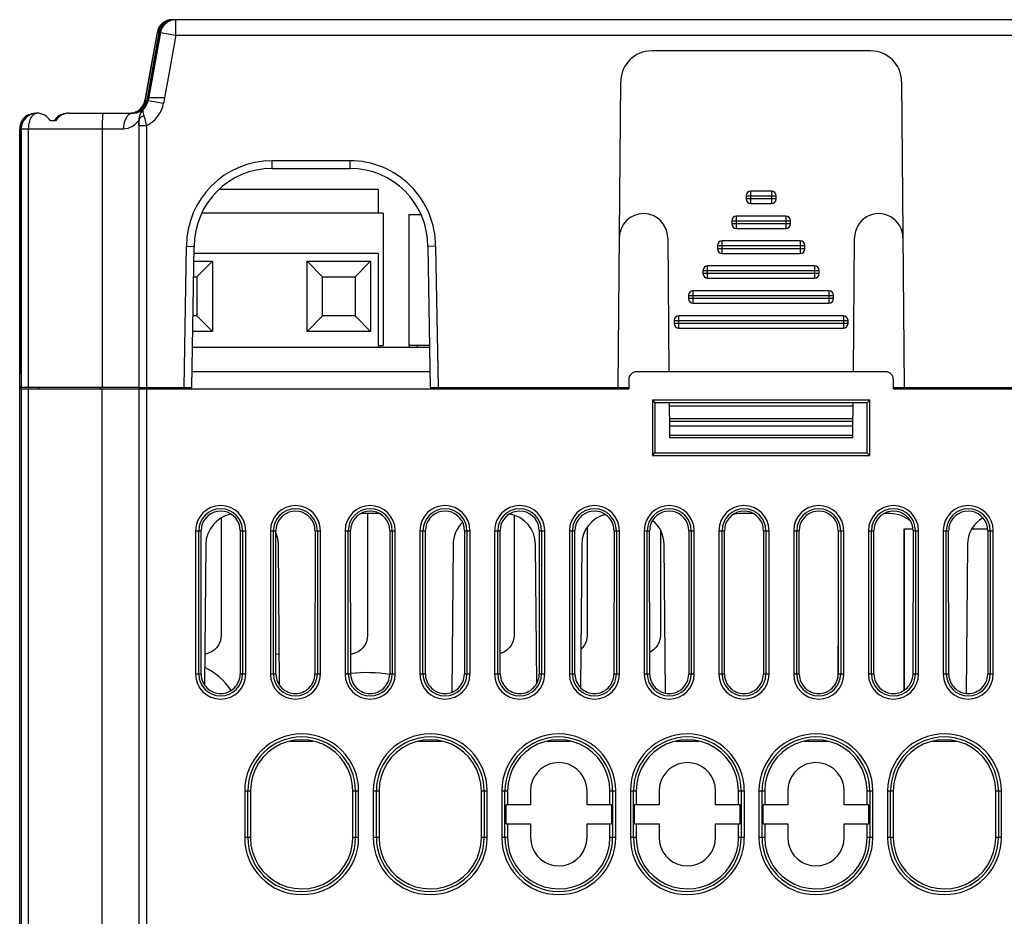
# Model space of a CAD drawing. Header units: millimetres. Extents: x 279 to 812, y 147 to 749.
# Tile 26 of 27: x 498 to 561, y 692 to 749. Entities that reach past the tile are written whole.
import ezdxf

# ---------------------------------------------------------------- set-up
doc = ezdxf.new("R2010")
doc.units = ezdxf.units.MM
doc.header["$LTSCALE"] = 65.395
doc.layers.get('0').update_dxf_attribs({"linetype": 'CONTINUOUS'})

msp = doc.modelspace()

# ---------------------------------------------------------------- linework, layer by layer
for p, q in [((507.913, 749.272), (507.97, 749.272)), ((583.149, 749.271), (507.951, 749.271)), ((507.97, 749.262), (507.97, 749.271)), ((506.029, 744.096), (506.806, 748.447)), ((506.89, 748.447), (506.113, 744.093)), ((506.151, 744.093), (506.929, 748.447)), ((506.966, 748.447), (506.189, 744.095)), ((506.986, 748.447), (506.209, 744.095)), ((506.751, 748.338), (506.353, 746.121)), ((506.771, 748.447), (506.751, 748.338)), ((506.904, 748.467), (506.89, 748.447)), ((506.931, 748.48), (506.904, 748.467)), ((506.966, 748.447), (506.986, 748.447)), ((506.986, 748.447), (507.971, 748.271)), ((507.971, 748.271), (507.483, 745.54)), ((507.971, 748.271), (583.15, 748.271)), ((552.587, 747.271), (538.533, 747.271)), ((506.353, 746.121), (505.99, 744.096)), ((507.483, 745.54), (507.253, 744.266)), ((536.372, 725.672), (536.543, 745.298)), ((554.577, 745.298), (554.748, 725.672)), ((507.25, 744.266), (506.239, 744.266)), ((507.253, 744.266), (507.189, 743.92)), ((505.895, 743.531), (505.888, 743.525)), ((505.905, 743.54), (505.895, 743.531)), ((505.896, 743.531), (505.902, 743.537)), ((505.902, 743.537), (505.904, 743.539)), ((505.917, 743.55), (505.915, 743.55)), ((506.029, 744.096), (505.99, 744.096)), ((506.05, 744.097), (506.029, 744.096)), ((506.11, 744.092), (506.05, 744.097)), ((506.209, 744.095), (506.189, 744.095)), ((506.209, 744.095), (507.189, 743.92)), ((499.057, 743.271), (499.048, 743.271)), ((501.123, 743.271), (505.22, 743.271)), ((505.22, 743.271), (505.141, 743.262)), ((505.22, 743.271), (505.28, 743.273)), ((497.953, 680.276), (497.953, 742.272)), ((497.953, 742.272), (498.038, 742.272)), ((498.039, 726.545), (498.038, 742.272)), ((498.042, 742.271), (498.042, 726.548)), ((498.057, 742.271), (498.057, 725.672)), ((498.057, 742.271), (498.529, 742.271)), ((498.529, 725.672), (498.529, 742.276)), ((498.529, 742.276), (504.621, 742.276)), ((500.257, 742.771), (499.924, 742.771)), ((503.25, 742.276), (503.25, 725.672)), ((505.609, 742.483), (505.609, 742.832)), ((505.609, 742.832), (505.612, 742.832)), ((505.612, 742.832), (505.612, 725.672)), ((505.612, 742.483), (506.109, 742.483)), ((506.109, 725.672), (506.109, 742.483)), ((514.161, 739.721), (514.162, 740.221)), ((514.161, 739.721), (519.161, 739.721)), ((519.161, 740.221), (514.162, 740.221)), ((519.161, 740.221), (519.161, 739.721)), ((520.983, 738.362), (510.741, 738.362)), ((520.983, 736.862), (520.983, 738.362)), ((544.597, 737.971), (544.597, 737.771)), ((544.597, 737.971), (546.521, 737.971)), ((544.897, 737.471), (544.897, 738.271)), ((546.221, 738.271), (544.897, 738.271)), ((546.221, 738.271), (546.221, 737.771)), ((546.521, 737.771), (546.521, 737.971)), ((546.521, 737.771), (544.597, 737.771)), ((544.897, 737.471), (546.221, 737.471)), ((546.221, 737.771), (546.221, 737.471)), ((521.283, 736.862), (509.644, 736.862)), ((521.283, 736.862), (521.283, 728.362)), ((522.943, 736.762), (522.943, 728.362)), ((522.943, 736.762), (523.722, 736.762)), ((543.973, 735.871), (543.973, 736.671)), ((547.145, 736.671), (543.973, 736.671)), ((547.145, 736.671), (547.145, 736.171)), ((543.673, 736.371), (543.673, 736.171)), ((543.673, 736.371), (547.445, 736.371)), ((547.445, 736.171), (543.673, 736.171)), ((547.145, 736.171), (547.145, 735.871)), ((547.445, 736.171), (547.445, 736.371)), ((539.559, 735.27), (539.634, 726.672)), ((543.973, 735.871), (547.145, 735.871)), ((551.484, 726.672), (551.559, 735.27)), ((508.504, 725.672), (508.662, 734.726)), ((508.662, 734.726), (509.161, 734.721)), ((509.003, 725.672), (509.161, 734.721)), ((524.661, 734.726), (524.161, 734.721)), ((524.161, 734.721), (524.319, 725.672)), ((524.661, 734.72), (524.819, 725.672)), ((542.75, 734.771), (542.75, 734.571)), ((542.75, 734.771), (548.368, 734.771)), ((543.05, 734.271), (543.05, 735.071)), ((548.068, 735.071), (543.05, 735.071)), ((548.068, 735.071), (548.069, 734.571)), ((548.368, 734.571), (548.368, 734.771)), ((520.984, 734.262), (509.153, 734.262)), ((520.984, 728.262), (520.984, 734.262)), ((548.368, 734.571), (542.75, 734.571)), ((543.05, 734.271), (548.068, 734.271)), ((548.069, 734.571), (548.068, 734.271)), ((509.145, 733.762), (510.324, 733.762)), ((510.324, 733.762), (509.323, 732.762)), ((510.324, 733.762), (510.324, 729.262)), ((516.404, 729.262), (516.404, 733.762)), ((516.404, 733.762), (517.403, 732.762)), ((516.404, 733.762), (520.484, 733.762)), ((520.484, 733.762), (519.483, 732.762)), ((520.484, 733.762), (520.484, 729.262)), ((542.126, 732.671), (542.126, 733.471)), ((548.992, 733.471), (542.126, 733.471)), ((548.992, 733.471), (548.992, 732.971)), ((509.127, 732.762), (509.323, 732.762)), ((509.323, 732.762), (509.323, 730.262)), ((517.403, 730.262), (517.403, 732.762)), ((517.403, 732.762), (519.483, 732.762)), ((519.483, 732.762), (519.483, 730.262)), ((541.826, 733.171), (541.826, 732.971)), ((541.826, 733.171), (549.292, 733.171)), ((549.292, 732.971), (541.826, 732.971)), ((548.992, 732.971), (548.992, 732.671)), ((549.292, 732.971), (549.292, 733.171)), ((542.126, 732.671), (548.992, 732.671)), ((540.902, 731.571), (540.902, 731.371)), ((540.902, 731.571), (550.216, 731.571)), ((541.202, 731.071), (541.202, 731.871)), ((549.916, 731.871), (541.202, 731.871)), ((549.916, 731.871), (549.916, 731.371)), ((550.216, 731.371), (550.216, 731.571)), ((550.216, 731.371), (540.902, 731.371)), ((541.202, 731.071), (549.916, 731.071)), ((549.916, 731.371), (549.916, 731.071)), ((509.323, 730.262), (509.084, 730.262)), ((510.324, 729.262), (509.323, 730.262)), ((516.404, 729.262), (517.403, 730.262)), ((519.483, 730.262), (517.403, 730.262)), ((520.484, 729.262), (519.483, 730.262)), ((540.279, 729.471), (540.279, 730.271)), ((550.839, 730.271), (540.279, 730.271)), ((550.839, 730.271), (550.84, 729.771)), ((539.979, 729.971), (539.979, 729.771)), ((539.979, 729.971), (551.139, 729.971)), ((551.139, 729.771), (539.979, 729.771)), ((550.84, 729.771), (550.839, 729.471)), ((551.139, 729.771), (551.139, 729.971)), ((510.324, 729.262), (509.066, 729.262)), ((520.484, 729.262), (516.404, 729.262)), ((540.279, 729.471), (550.839, 729.471)), ((520.984, 728.362), (521.283, 728.362)), ((524.272, 728.362), (522.943, 728.362)), ((522.991, 728.262), (522.991, 728.362)), ((523.493, 728.262), (523.493, 728.362)), ((509.049, 728.262), (524.274, 728.262)), ((509.049, 728.262), (524.274, 728.262)), ((498.042, 726.548), (498.043, 725.672)), ((524.301, 726.672), (509.021, 726.672)), ((553.558, 726.672), (537.558, 726.672)), ((537.058, 726.172), (537.058, 725.572)), ((554.058, 725.572), (554.058, 726.172)), ((498.039, 725.572), (498.039, 725.736)), ((498.043, 725.672), (498.054, 725.672)), ((498.054, 725.572), (498.054, 670.772)), ((498.054, 725.572), (505.605, 725.572)), ((505.609, 725.672), (498.057, 725.672)), ((498.528, 670.772), (498.528, 725.572)), ((499.153, 725.672), (499.153, 725.572)), ((503.103, 725.672), (503.103, 725.572)), ((503.235, 725.572), (503.235, 670.772)), ((505.608, 725.572), (505.608, 670.772)), ((505.608, 725.572), (537.058, 725.572)), ((505.612, 725.672), (509.003, 725.672)), ((506.108, 670.772), (506.108, 725.572)), ((506.708, 725.672), (506.708, 725.572)), ((524.319, 725.672), (537.058, 725.672)), ((534.558, 725.572), (534.558, 725.672)), ((554.058, 725.672), (554.744, 725.672)), ((554.058, 725.572), (593.057, 725.572)), ((554.748, 725.672), (571.801, 725.672)), ((556.558, 725.572), (556.558, 725.672)), ((538.583, 724.847), (538.583, 721.297)), ((538.583, 724.847), (538.743, 724.686)), ((552.533, 724.847), (538.583, 724.847)), ((538.744, 724.686), (538.744, 721.46)), ((552.371, 724.686), (538.744, 724.686)), ((539.652, 724.686), (539.653, 724.472)), ((551.464, 724.472), (551.466, 724.686)), ((552.371, 721.46), (552.371, 724.686)), ((552.533, 724.847), (552.372, 724.686)), ((552.533, 721.297), (552.533, 724.847)), ((539.654, 724.472), (539.666, 723.195)), ((551.465, 724.472), (539.654, 724.472)), ((551.455, 723.196), (551.465, 724.472)), ((539.662, 723.672), (551.459, 723.672)), ((551.457, 723.475), (539.663, 723.475)), ((539.666, 723.196), (551.455, 723.196)), ((539.666, 723.195), (539.671, 722.465)), ((551.447, 722.465), (551.455, 723.196)), ((551.448, 722.572), (539.67, 722.572)), ((539.671, 722.465), (551.447, 722.465)), ((538.583, 721.297), (538.745, 721.46)), ((538.744, 721.46), (552.371, 721.46)), ((552.533, 721.297), (552.369, 721.46)), ((538.583, 721.297), (552.533, 721.297)), ((520.82, 717.572), (519.847, 717.572)), ((520.293, 717.572), (520.293, 709.765)), ((545.066, 717.572), (544.295, 717.572)), ((553.84, 717.572), (553.447, 717.572)), ((510.893, 717.291), (510.893, 709.765)), ((529.693, 717.473), (529.693, 709.765)), ((509.25, 716.472), (509.25, 707.272)), ((509.25, 716.472), (509.599, 716.472)), ((509.449, 707.272), (509.449, 716.472)), ((509.606, 707.272), (509.599, 716.472)), ((512.116, 716.472), (512.109, 707.272)), ((512.116, 716.472), (512.467, 716.472)), ((512.267, 716.472), (512.267, 707.272)), ((512.467, 707.272), (512.467, 716.472)), ((514.05, 716.472), (514.05, 707.272)), ((514.05, 716.472), (514.399, 716.472)), ((514.249, 707.272), (514.249, 716.472)), ((514.406, 707.272), (514.399, 716.472)), ((516.916, 716.472), (516.909, 707.272)), ((516.916, 716.472), (517.267, 716.472)), ((517.067, 716.472), (517.067, 707.272)), ((517.267, 707.272), (517.267, 716.472)), ((518.85, 716.472), (518.85, 707.272)), ((518.85, 716.472), (519.199, 716.472)), ((519.049, 707.272), (519.049, 716.472)), ((519.206, 707.272), (519.199, 716.472)), ((521.716, 716.472), (521.709, 707.272)), ((521.716, 716.472), (522.067, 716.472)), ((521.867, 716.472), (521.867, 707.272)), ((522.067, 707.272), (522.067, 716.472)), ((523.65, 716.472), (523.65, 707.272)), ((523.65, 716.472), (523.999, 716.472)), ((523.849, 707.272), (523.849, 716.472)), ((524.006, 707.272), (523.999, 716.472)), ((526.516, 716.472), (526.509, 707.272)), ((526.516, 716.472), (526.867, 716.472)), ((526.667, 716.472), (526.667, 707.272)), ((526.867, 707.272), (526.867, 716.472)), ((528.45, 716.472), (528.45, 707.272)), ((528.45, 716.472), (528.799, 716.472)), ((528.649, 707.272), (528.649, 716.472)), ((528.806, 707.272), (528.799, 716.472)), ((531.316, 716.472), (531.309, 707.272)), ((531.316, 716.472), (531.667, 716.472)), ((531.467, 716.472), (531.467, 707.272)), ((531.667, 707.272), (531.667, 716.472)), ((533.25, 716.472), (533.25, 707.272)), ((533.25, 716.472), (533.599, 716.472)), ((533.449, 707.272), (533.449, 716.472)), ((533.606, 707.272), (533.599, 716.472)), ((534.393, 716.699), (534.393, 709.765)), ((536.116, 716.472), (536.109, 707.272)), ((536.116, 716.472), (536.467, 716.472)), ((536.267, 716.472), (536.267, 707.272)), ((536.467, 707.272), (536.467, 716.472)), ((538.05, 716.472), (538.05, 707.272)), ((538.05, 716.472), (538.399, 716.472)), ((538.249, 707.272), (538.249, 716.472)), ((538.406, 707.272), (538.399, 716.472)), ((539.093, 716.511), (539.093, 709.765)), ((540.916, 716.472), (540.909, 707.272)), ((540.916, 716.472), (541.267, 716.472)), ((541.067, 716.472), (541.067, 707.272)), ((541.267, 707.272), (541.267, 716.472)), ((542.85, 716.472), (542.85, 707.272)), ((542.85, 716.472), (543.199, 716.472)), ((543.049, 707.272), (543.049, 716.472)), ((543.206, 707.272), (543.199, 716.472)), ((545.716, 716.472), (545.709, 707.272)), ((545.716, 716.472), (546.067, 716.472)), ((545.867, 716.472), (545.867, 707.272)), ((546.067, 707.272), (546.067, 716.472)), ((547.65, 716.472), (547.65, 707.272)), ((547.65, 716.472), (547.999, 716.472)), ((547.849, 707.272), (547.849, 716.472)), ((548.006, 707.272), (547.999, 716.472)), ((550.516, 716.472), (550.509, 707.272)), ((550.516, 716.472), (550.867, 716.472)), ((550.667, 716.472), (550.667, 707.272)), ((550.867, 707.272), (550.867, 716.472)), ((552.45, 716.472), (552.45, 707.272)), ((552.45, 716.472), (552.799, 716.472)), ((552.649, 707.272), (552.649, 716.472)), ((552.806, 707.272), (552.799, 716.472)), ((554.752, 706.233), (554.752, 716.593)), ((554.752, 716.593), (555.303, 716.593)), ((554.755, 706.235), (554.755, 716.593)), ((554.755, 716.593), (555.303, 716.593)), ((555.316, 716.472), (555.309, 707.272)), ((555.316, 716.472), (555.667, 716.472)), ((555.467, 716.472), (555.467, 707.272)), ((555.667, 707.272), (555.667, 716.472)), ((557.25, 716.472), (557.25, 707.272)), ((557.25, 716.472), (557.599, 716.472)), ((557.449, 707.272), (557.449, 716.472)), ((557.606, 707.272), (557.599, 716.472)), ((559.093, 716.593), (560.103, 716.593)), ((559.093, 716.593), (560.103, 716.593)), ((560.116, 716.472), (560.109, 707.272)), ((560.116, 716.472), (560.467, 716.472)), ((560.267, 716.472), (560.267, 707.272)), ((560.467, 707.272), (560.467, 716.472)), ((509.903, 715.589), (509.824, 706.568)), ((514.644, 706.54), (514.565, 715.589)), ((525.785, 715.589), (525.702, 706.104)), ((531.153, 706.669), (531.075, 715.589)), ((534.04, 715.589), (533.96, 706.402)), ((539.413, 706.046), (539.33, 715.589)), ((558.805, 715.589), (558.722, 706.029)), ((550.511, 711.154), (550.475, 706.987)), ((509.606, 707.272), (509.25, 707.272)), ((512.467, 707.272), (512.109, 707.272)), ((514.406, 707.272), (514.05, 707.272)), ((517.267, 707.272), (516.909, 707.272)), ((519.206, 707.272), (518.85, 707.272)), ((522.067, 707.272), (521.709, 707.272)), ((524.006, 707.272), (523.65, 707.272)), ((526.867, 707.272), (526.509, 707.272)), ((528.806, 707.272), (528.45, 707.272)), ((531.667, 707.272), (531.309, 707.272)), ((533.606, 707.272), (533.25, 707.272)), ((536.467, 707.272), (536.109, 707.272)), ((538.406, 707.272), (538.05, 707.272)), ((541.267, 707.272), (540.909, 707.272)), ((543.206, 707.272), (542.85, 707.272)), ((546.067, 707.272), (545.709, 707.272)), ((548.006, 707.272), (547.65, 707.272)), ((550.867, 707.272), (550.509, 707.272)), ((552.806, 707.272), (552.45, 707.272)), ((555.667, 707.272), (555.309, 707.272)), ((557.606, 707.272), (557.25, 707.272)), ((560.467, 707.272), (560.109, 707.272)), ((515.308, 702.962), (516.806, 702.962)), ((515.308, 702.962), (516.806, 702.962)), ((523.563, 702.962), (525.061, 702.962)), ((523.563, 702.962), (525.061, 702.962)), ((531.818, 702.962), (533.316, 702.962)), ((531.818, 702.962), (533.316, 702.962)), ((540.073, 702.962), (541.571, 702.962)), ((540.073, 702.962), (541.571, 702.962)), ((548.328, 702.962), (549.826, 702.962)), ((548.328, 702.962), (549.826, 702.962)), ((556.583, 702.962), (558.081, 702.962)), ((556.583, 702.962), (558.081, 702.962)), ((512.4, 699.772), (512.4, 696.772)), ((512.4, 699.772), (512.77, 699.772)), ((512.599, 696.772), (512.599, 699.772)), ((512.77, 699.767), (512.77, 696.767)), ((519.344, 699.772), (519.717, 699.772)), ((519.345, 696.767), (519.345, 699.767)), ((519.517, 699.772), (519.517, 696.772)), ((519.717, 696.772), (519.717, 699.772)), ((520.655, 699.772), (520.655, 696.772)), ((520.655, 699.772), (521.025, 699.772)), ((520.854, 696.772), (520.854, 699.772)), ((521.025, 699.767), (521.025, 696.767)), ((527.599, 699.772), (527.972, 699.772)), ((527.6, 696.767), (527.6, 699.767)), ((527.772, 699.772), (527.772, 696.772)), ((527.972, 696.772), (527.972, 699.772)), ((528.91, 699.772), (528.91, 696.772)), ((528.91, 699.772), (529.28, 699.772)), ((529.109, 696.772), (529.109, 699.772)), ((529.28, 699.77), (529.28, 698.884)), ((530.755, 699.773), (530.755, 698.884)), ((534.381, 698.884), (534.381, 699.773)), ((535.854, 699.772), (536.227, 699.772)), ((535.854, 698.884), (535.854, 699.77)), ((536.027, 699.772), (536.027, 696.772)), ((536.227, 696.772), (536.227, 699.772)), ((537.165, 699.772), (537.165, 696.772)), ((537.165, 699.772), (537.535, 699.772)), ((537.364, 696.772), (537.364, 699.772)), ((537.535, 699.767), (537.535, 698.884)), ((539.01, 699.773), (539.01, 698.884)), ((542.636, 698.884), (542.636, 699.773)), ((544.109, 699.772), (544.482, 699.772)), ((544.109, 698.884), (544.11, 699.767)), ((544.282, 699.772), (544.282, 696.772)), ((544.482, 696.772), (544.482, 699.772)), ((545.42, 699.772), (545.42, 696.772)), ((545.42, 699.772), (545.79, 699.772)), ((545.619, 696.772), (545.619, 699.772)), ((545.79, 699.767), (545.79, 698.884)), ((547.265, 699.773), (547.265, 698.884)), ((550.891, 698.884), (550.891, 699.773)), ((552.364, 699.772), (552.737, 699.772)), ((552.364, 698.884), (552.365, 699.767)), ((552.537, 699.772), (552.537, 696.772)), ((552.737, 696.772), (552.737, 699.772)), ((553.675, 699.772), (553.675, 696.772)), ((553.675, 699.772), (554.045, 699.772)), ((553.874, 696.772), (553.874, 699.772)), ((554.045, 699.767), (554.045, 696.767)), ((560.619, 699.772), (560.992, 699.772)), ((560.62, 696.767), (560.62, 699.767)), ((560.792, 699.772), (560.792, 696.772)), ((560.992, 696.772), (560.992, 699.772)), ((529.18, 697.659), (529.18, 698.884)), ((530.755, 698.884), (529.18, 698.884)), ((535.955, 698.884), (534.381, 698.884)), ((535.955, 698.884), (535.955, 697.659)), ((537.435, 697.659), (537.435, 698.884)), ((539.01, 698.884), (537.435, 698.884)), ((544.21, 698.884), (542.636, 698.884)), ((544.21, 697.659), (544.21, 698.884)), ((545.69, 697.659), (545.69, 698.884)), ((547.265, 698.884), (545.69, 698.884)), ((552.465, 698.884), (550.891, 698.884)), ((552.465, 697.659), (552.465, 698.884)), ((529.18, 697.659), (530.756, 697.659)), ((529.28, 697.659), (529.279, 696.77)), ((530.756, 697.659), (530.756, 696.773)), ((534.38, 696.773), (534.38, 697.659)), ((534.38, 697.659), (535.955, 697.659)), ((535.855, 696.77), (535.855, 697.659)), ((537.435, 697.659), (539.011, 697.659)), ((537.535, 697.659), (537.535, 696.767)), ((539.011, 697.659), (539.011, 696.773)), ((542.635, 696.773), (542.635, 697.659)), ((542.635, 697.659), (544.21, 697.659)), ((544.11, 696.767), (544.11, 697.659)), ((545.69, 697.659), (547.266, 697.659)), ((545.79, 697.659), (545.79, 696.767)), ((547.266, 697.659), (547.266, 696.773)), ((550.89, 696.773), (550.89, 697.659)), ((550.89, 697.659), (552.465, 697.659)), ((552.365, 696.767), (552.365, 697.659)), ((512.769, 696.772), (512.4, 696.772)), ((519.717, 696.772), (519.345, 696.772)), ((521.024, 696.772), (520.655, 696.772)), ((527.972, 696.772), (527.6, 696.772)), ((529.279, 696.772), (528.91, 696.772)), ((536.227, 696.772), (535.855, 696.772)), ((537.534, 696.772), (537.165, 696.772)), ((544.482, 696.772), (544.11, 696.772)), ((545.789, 696.772), (545.42, 696.772)), ((552.737, 696.772), (552.365, 696.772)), ((554.044, 696.772), (553.675, 696.772)), ((560.992, 696.772), (560.62, 696.772))]:
    msp.add_line(p, q)
for points in [[(507.971, 748.271), (507.971, 748.401), (507.97, 749.262)], [(506.806, 748.447), (506.826, 748.449), (506.883, 748.444), (506.889, 748.443)], [(506.113, 744.093), (506.125, 744.112), (506.149, 744.124)], [(505.914, 743.547), (505.906, 743.539), (505.897, 743.53), (505.888, 743.521), (505.878, 743.511), (505.869, 743.5), (505.859, 743.49), (505.849, 743.478), (505.839, 743.466), (505.829, 743.454), (505.818, 743.441), (505.808, 743.428), (505.798, 743.414), (505.787, 743.399), (505.777, 743.384), (505.766, 743.368), (505.756, 743.352), (505.746, 743.335), (505.735, 743.317), (505.725, 743.298), (505.715, 743.279), (505.705, 743.259), (505.696, 743.238), (505.687, 743.217), (505.678, 743.194), (505.669, 743.171), (505.661, 743.147), (505.653, 743.122), (505.646, 743.097), (505.639, 743.07), (505.633, 743.043), (505.628, 743.02)], [(505.949, 743.093), (505.925, 743.175), (505.906, 743.251), (505.892, 743.321), (505.883, 743.384), (505.881, 743.439), (505.885, 743.485), (505.897, 743.522), (505.917, 743.55)], [(498.529, 742.276), (498.534, 742.396), (498.546, 742.517), (498.566, 742.635), (498.594, 742.749), (498.63, 742.857), (498.673, 742.956)], [(498.673, 742.956), (498.724, 743.046), (498.782, 743.124), (498.845, 743.186), (498.913, 743.233), (498.983, 743.261), (499.057, 743.271)], [(503.302, 743.271), (503.295, 743.262), (503.288, 743.237), (503.282, 743.195), (503.276, 743.138), (503.27, 743.065), (503.265, 742.979), (503.261, 742.882), (503.257, 742.773), (503.254, 742.657), (503.252, 742.533), (503.251, 742.406), (503.25, 742.276)], [(505.141, 743.262), (505.065, 743.237), (504.993, 743.197), (504.926, 743.143), (504.861, 743.073), (504.803, 742.99), (504.75, 742.894), (504.705, 742.785), (504.669, 742.668), (504.642, 742.543), (504.626, 742.411), (504.621, 742.276)], [(505.814, 743.054), (505.756, 743.026), (505.707, 742.994), (505.666, 742.958), (505.636, 742.918), (505.618, 742.876), (505.612, 742.832)], [(505.949, 743.093), (505.879, 743.076), (505.814, 743.054)], [(506.109, 742.483), (506.084, 742.594), (506.058, 742.702), (506.031, 742.808), (506.003, 742.909), (505.976, 743.005), (505.949, 743.093)], [(504.621, 742.276), (504.771, 742.289), (504.911, 742.318), (505.038, 742.363), (505.154, 742.421), (505.256, 742.485), (505.345, 742.553), (505.422, 742.621), (505.487, 742.686), (505.539, 742.744), (505.577, 742.79), (505.601, 742.819), (505.609, 742.832)], [(512.112, 716.492), (512.094, 716.702), (512.039, 716.904), (511.946, 717.102), (511.821, 717.282), (511.667, 717.435), (511.49, 717.56), (511.292, 717.653), (511.081, 717.711), (510.862, 717.73), (510.644, 717.713), (510.432, 717.656), (510.233, 717.565), (510.054, 717.441), (509.898, 717.287), (509.771, 717.105), (509.676, 716.906), (509.621, 716.703), (509.603, 716.491)], [(516.912, 716.492), (516.894, 716.702), (516.839, 716.904), (516.746, 717.102), (516.621, 717.282), (516.467, 717.435), (516.29, 717.56), (516.092, 717.653), (515.881, 717.711), (515.662, 717.73), (515.444, 717.713), (515.232, 717.656), (515.033, 717.565), (514.854, 717.441), (514.698, 717.287), (514.571, 717.105), (514.476, 716.906), (514.421, 716.703), (514.403, 716.491)], [(521.712, 716.492), (521.694, 716.702), (521.639, 716.904), (521.546, 717.102), (521.421, 717.282), (521.267, 717.435), (521.09, 717.56), (520.892, 717.653), (520.681, 717.711), (520.462, 717.73), (520.244, 717.713), (520.032, 717.656), (519.833, 717.565), (519.654, 717.441), (519.498, 717.287), (519.371, 717.105), (519.276, 716.906), (519.221, 716.703), (519.203, 716.491)], [(526.512, 716.492), (526.494, 716.702), (526.439, 716.904), (526.346, 717.102), (526.221, 717.282), (526.067, 717.435), (525.89, 717.56), (525.692, 717.653), (525.481, 717.711), (525.262, 717.73), (525.044, 717.713), (524.832, 717.656), (524.633, 717.565), (524.454, 717.441), (524.298, 717.287), (524.171, 717.105), (524.076, 716.906), (524.021, 716.703), (524.003, 716.491)], [(531.312, 716.492), (531.294, 716.702), (531.239, 716.904), (531.146, 717.102), (531.021, 717.282), (530.867, 717.435), (530.69, 717.56), (530.492, 717.653), (530.281, 717.711), (530.062, 717.73), (529.844, 717.713), (529.632, 717.656), (529.433, 717.565), (529.254, 717.441), (529.098, 717.287), (528.971, 717.105), (528.876, 716.906), (528.821, 716.703), (528.803, 716.491)], [(536.112, 716.492), (536.094, 716.702), (536.039, 716.904), (535.946, 717.102), (535.821, 717.282), (535.667, 717.435), (535.49, 717.56), (535.292, 717.653), (535.081, 717.711), (534.862, 717.73), (534.644, 717.713), (534.432, 717.656), (534.233, 717.565), (534.054, 717.441), (533.898, 717.287), (533.771, 717.105), (533.676, 716.906), (533.621, 716.703), (533.603, 716.491)], [(540.912, 716.492), (540.894, 716.702), (540.839, 716.904), (540.746, 717.102), (540.621, 717.282), (540.467, 717.435), (540.29, 717.56), (540.092, 717.653), (539.881, 717.711), (539.662, 717.73), (539.444, 717.713), (539.232, 717.656), (539.033, 717.565), (538.854, 717.441), (538.698, 717.287), (538.571, 717.105), (538.476, 716.906), (538.421, 716.703), (538.403, 716.491)], [(545.712, 716.492), (545.694, 716.702), (545.639, 716.904), (545.546, 717.102), (545.421, 717.282), (545.267, 717.435), (545.09, 717.56), (544.892, 717.653), (544.681, 717.711), (544.462, 717.73), (544.244, 717.713), (544.032, 717.656), (543.833, 717.565), (543.654, 717.441), (543.498, 717.287), (543.371, 717.105), (543.276, 716.906), (543.221, 716.703), (543.203, 716.491)], [(550.512, 716.492), (550.494, 716.702), (550.439, 716.904), (550.346, 717.102), (550.221, 717.282), (550.067, 717.435), (549.89, 717.56), (549.692, 717.653), (549.481, 717.711), (549.262, 717.73), (549.044, 717.713), (548.832, 717.656), (548.633, 717.565), (548.454, 717.441), (548.298, 717.287), (548.171, 717.105), (548.076, 716.906), (548.021, 716.703), (548.003, 716.491)], [(555.312, 716.492), (555.294, 716.702), (555.239, 716.904), (555.146, 717.102), (555.021, 717.282), (554.867, 717.435), (554.69, 717.56), (554.492, 717.653), (554.281, 717.711), (554.062, 717.73), (553.844, 717.713), (553.632, 717.656), (553.433, 717.565), (553.254, 717.441), (553.098, 717.287), (552.971, 717.105), (552.876, 716.906), (552.821, 716.703), (552.803, 716.491)], [(560.112, 716.492), (560.094, 716.702), (560.039, 716.904), (559.946, 717.102), (559.821, 717.282), (559.667, 717.435), (559.49, 717.56), (559.292, 717.653), (559.081, 717.711), (558.862, 717.73), (558.644, 717.713), (558.432, 717.656), (558.233, 717.565), (558.054, 717.441), (557.898, 717.287), (557.771, 717.105), (557.676, 716.906), (557.621, 716.703), (557.603, 716.491)], [(510.893, 709.765), (510.874, 709.549), (510.819, 709.345), (510.727, 709.15), (510.603, 708.973), (510.452, 708.822), (510.277, 708.699), (510.082, 708.607), (509.874, 708.55), (509.841, 708.547)], [(520.293, 709.765), (520.274, 709.549), (520.219, 709.345), (520.127, 709.15), (520.003, 708.973), (519.852, 708.822), (519.677, 708.699), (519.482, 708.607), (519.274, 708.55), (519.205, 708.544)], [(529.693, 709.765), (529.674, 709.549), (529.619, 709.345), (529.527, 709.15), (529.403, 708.973), (529.252, 708.822), (529.077, 708.699), (528.882, 708.607), (528.805, 708.586)], [(534.393, 709.765), (534.374, 709.549), (534.319, 709.345), (534.227, 709.15), (534.103, 708.973), (533.981, 708.851)], [(539.093, 709.765), (539.074, 709.549), (539.019, 709.345), (538.927, 709.15), (538.803, 708.973), (538.652, 708.822), (538.477, 708.699), (538.405, 708.665)], [(514.626, 708.564), (514.574, 708.55), (514.405, 708.535)], [(509.603, 707.258), (509.615, 707.123), (509.637, 706.996), (509.669, 706.879), (509.712, 706.768), (509.766, 706.66), (509.83, 706.558), (509.904, 706.463), (509.986, 706.375), (510.076, 706.295), (510.174, 706.224), (510.278, 706.164), (510.387, 706.113), (510.501, 706.073), (510.618, 706.044), (510.737, 706.027), (510.857, 706.021), (510.978, 706.027), (511.097, 706.045), (511.214, 706.073), (511.328, 706.113), (511.437, 706.164), (511.541, 706.225), (511.638, 706.295), (511.729, 706.375), (511.811, 706.463), (511.885, 706.558), (511.948, 706.66), (512.002, 706.768), (512.045, 706.879), (512.078, 706.996), (512.1, 707.126), (512.112, 707.266)], [(514.403, 707.258), (514.415, 707.123), (514.437, 706.996), (514.469, 706.879), (514.512, 706.768), (514.566, 706.66), (514.63, 706.558), (514.704, 706.463), (514.786, 706.375), (514.876, 706.295), (514.974, 706.224), (515.078, 706.164), (515.187, 706.113), (515.301, 706.073), (515.418, 706.044), (515.537, 706.027), (515.657, 706.021), (515.778, 706.027), (515.897, 706.045), (516.014, 706.073), (516.128, 706.113), (516.237, 706.164), (516.341, 706.225), (516.438, 706.295), (516.529, 706.375), (516.611, 706.463), (516.685, 706.558), (516.748, 706.66), (516.802, 706.768), (516.845, 706.879), (516.878, 706.996), (516.9, 707.126), (516.912, 707.266)], [(519.203, 707.258), (519.215, 707.123), (519.237, 706.996), (519.269, 706.879), (519.312, 706.768), (519.366, 706.66), (519.43, 706.558), (519.504, 706.463), (519.586, 706.375), (519.676, 706.295), (519.774, 706.224), (519.878, 706.164), (519.987, 706.113), (520.101, 706.073), (520.218, 706.044), (520.337, 706.027), (520.457, 706.021), (520.578, 706.027), (520.697, 706.045), (520.814, 706.073), (520.928, 706.113), (521.037, 706.164), (521.141, 706.225), (521.238, 706.295), (521.329, 706.375), (521.411, 706.463), (521.485, 706.558), (521.548, 706.66), (521.602, 706.768), (521.645, 706.879), (521.678, 706.996), (521.7, 707.126), (521.712, 707.266)], [(524.003, 707.258), (524.015, 707.123), (524.037, 706.996), (524.069, 706.879), (524.112, 706.768), (524.166, 706.66), (524.23, 706.558), (524.304, 706.463), (524.386, 706.375), (524.476, 706.295), (524.574, 706.224), (524.678, 706.164), (524.787, 706.113), (524.901, 706.073), (525.018, 706.044), (525.137, 706.027), (525.257, 706.021), (525.378, 706.027), (525.497, 706.045), (525.614, 706.073), (525.728, 706.113), (525.837, 706.164), (525.941, 706.225), (526.038, 706.295), (526.129, 706.375), (526.211, 706.463), (526.285, 706.558), (526.348, 706.66), (526.402, 706.768), (526.445, 706.879), (526.478, 706.996), (526.5, 707.126), (526.512, 707.266)], [(528.803, 707.258), (528.815, 707.123), (528.837, 706.996), (528.869, 706.879), (528.912, 706.768), (528.966, 706.66), (529.03, 706.558), (529.104, 706.463), (529.186, 706.375), (529.276, 706.295), (529.374, 706.224), (529.478, 706.164), (529.587, 706.113), (529.701, 706.073), (529.818, 706.044), (529.937, 706.027), (530.057, 706.021), (530.178, 706.027), (530.297, 706.045), (530.414, 706.073), (530.528, 706.113), (530.637, 706.164), (530.741, 706.225), (530.838, 706.295), (530.929, 706.375), (531.011, 706.463), (531.085, 706.558), (531.148, 706.66), (531.202, 706.768), (531.245, 706.879), (531.278, 706.996), (531.3, 707.126), (531.312, 707.266)], [(533.603, 707.258), (533.615, 707.123), (533.637, 706.996), (533.669, 706.879), (533.712, 706.768), (533.766, 706.66), (533.83, 706.558), (533.904, 706.463), (533.986, 706.375), (534.076, 706.295), (534.174, 706.224), (534.278, 706.164), (534.387, 706.113), (534.501, 706.073), (534.618, 706.044), (534.737, 706.027), (534.857, 706.021), (534.978, 706.027), (535.097, 706.045), (535.214, 706.073), (535.328, 706.113), (535.437, 706.164), (535.541, 706.225), (535.638, 706.295), (535.729, 706.375), (535.811, 706.463), (535.885, 706.558), (535.948, 706.66), (536.002, 706.768), (536.045, 706.879), (536.078, 706.996), (536.1, 707.126), (536.112, 707.266)], [(538.403, 707.258), (538.415, 707.123), (538.437, 706.996), (538.469, 706.879), (538.512, 706.768), (538.566, 706.66), (538.63, 706.558), (538.704, 706.463), (538.786, 706.375), (538.876, 706.295), (538.974, 706.224), (539.078, 706.164), (539.187, 706.113), (539.301, 706.073), (539.418, 706.044), (539.537, 706.027), (539.657, 706.021), (539.778, 706.027), (539.897, 706.045), (540.014, 706.073), (540.128, 706.113), (540.237, 706.164), (540.341, 706.225), (540.438, 706.295), (540.529, 706.375), (540.611, 706.463), (540.685, 706.558), (540.748, 706.66), (540.802, 706.768), (540.845, 706.879), (540.878, 706.996), (540.9, 707.126), (540.912, 707.266)], [(543.203, 707.258), (543.215, 707.123), (543.237, 706.996), (543.269, 706.879), (543.312, 706.768), (543.366, 706.66), (543.43, 706.558), (543.504, 706.463), (543.586, 706.375), (543.676, 706.295), (543.774, 706.224), (543.878, 706.164), (543.987, 706.113), (544.101, 706.073), (544.218, 706.044), (544.337, 706.027), (544.457, 706.021), (544.578, 706.027), (544.697, 706.045), (544.814, 706.073), (544.928, 706.113), (545.037, 706.164), (545.141, 706.225), (545.238, 706.295), (545.329, 706.375), (545.411, 706.463), (545.485, 706.558), (545.548, 706.66), (545.602, 706.768), (545.645, 706.879), (545.678, 706.996), (545.7, 707.126), (545.712, 707.266)], [(548.003, 707.258), (548.015, 707.123), (548.037, 706.996), (548.069, 706.879), (548.112, 706.768), (548.166, 706.66), (548.23, 706.558), (548.304, 706.463), (548.386, 706.375), (548.476, 706.295), (548.574, 706.224), (548.678, 706.164), (548.787, 706.113), (548.901, 706.073), (549.018, 706.044), (549.137, 706.027), (549.257, 706.021), (549.378, 706.027), (549.497, 706.045), (549.614, 706.073), (549.728, 706.113), (549.837, 706.164), (549.941, 706.225), (550.038, 706.295), (550.129, 706.375), (550.211, 706.463), (550.285, 706.558), (550.348, 706.66), (550.402, 706.768), (550.445, 706.879), (550.478, 706.996), (550.5, 707.126), (550.512, 707.266)], [(552.803, 707.258), (552.815, 707.123), (552.837, 706.996), (552.869, 706.879), (552.912, 706.768), (552.966, 706.66), (553.03, 706.558), (553.104, 706.463), (553.186, 706.375), (553.276, 706.295), (553.374, 706.224), (553.478, 706.164), (553.587, 706.113), (553.701, 706.073), (553.818, 706.044), (553.937, 706.027), (554.057, 706.021), (554.178, 706.027), (554.297, 706.045), (554.414, 706.073), (554.528, 706.113), (554.637, 706.164), (554.741, 706.225), (554.838, 706.295), (554.929, 706.375), (555.011, 706.463), (555.085, 706.558), (555.148, 706.66), (555.202, 706.768), (555.245, 706.879), (555.278, 706.996), (555.3, 707.126), (555.312, 707.266)], [(557.603, 707.258), (557.615, 707.123), (557.637, 706.996), (557.669, 706.879), (557.712, 706.768), (557.766, 706.66), (557.83, 706.558), (557.904, 706.463), (557.986, 706.375), (558.076, 706.295), (558.174, 706.224), (558.278, 706.164), (558.387, 706.113), (558.501, 706.073), (558.618, 706.044), (558.737, 706.027), (558.857, 706.021), (558.978, 706.027), (559.097, 706.045), (559.214, 706.073), (559.328, 706.113), (559.437, 706.164), (559.541, 706.225), (559.638, 706.295), (559.729, 706.375), (559.811, 706.463), (559.885, 706.558), (559.948, 706.66), (560.002, 706.768), (560.045, 706.879), (560.078, 706.996), (560.1, 707.126), (560.112, 707.266)], [(519.345, 699.767), (519.309, 700.245), (519.209, 700.702), (519.044, 701.142), (518.818, 701.553), (518.536, 701.928), (518.204, 702.258), (517.829, 702.538), (517.418, 702.762), (516.98, 702.924), (516.523, 703.024), (516.057, 703.056), (515.591, 703.024), (515.134, 702.924), (514.696, 702.762), (514.285, 702.538), (513.91, 702.258), (513.578, 701.927), (513.296, 701.553), (513.071, 701.142), (512.905, 700.702), (512.806, 700.245), (512.77, 699.767)], [(527.6, 699.767), (527.564, 700.245), (527.464, 700.702), (527.299, 701.142), (527.073, 701.553), (526.791, 701.928), (526.459, 702.258), (526.084, 702.538), (525.673, 702.762), (525.235, 702.924), (524.778, 703.024), (524.312, 703.056), (523.846, 703.024), (523.389, 702.924), (522.951, 702.762), (522.54, 702.538), (522.165, 702.258), (521.833, 701.927), (521.551, 701.553), (521.326, 701.142), (521.16, 700.702), (521.061, 700.245), (521.025, 699.767)], [(535.854, 699.77), (535.819, 700.246), (535.719, 700.702), (535.554, 701.141), (535.328, 701.553), (535.046, 701.928), (534.714, 702.258), (534.339, 702.538), (533.928, 702.762), (533.49, 702.924), (533.033, 703.024), (532.567, 703.056), (532.101, 703.024), (531.644, 702.924), (531.206, 702.762), (530.795, 702.538), (530.42, 702.258), (530.088, 701.927), (529.806, 701.553), (529.581, 701.141), (529.415, 700.702), (529.316, 700.246), (529.28, 699.77)], [(544.11, 699.767), (544.074, 700.245), (543.974, 700.702), (543.809, 701.142), (543.583, 701.553), (543.301, 701.928), (542.969, 702.258), (542.594, 702.538), (542.183, 702.762), (541.745, 702.924), (541.288, 703.024), (540.822, 703.056), (540.356, 703.024), (539.899, 702.924), (539.461, 702.762), (539.05, 702.538), (538.675, 702.258), (538.343, 701.927), (538.061, 701.553), (537.836, 701.142), (537.67, 700.702), (537.571, 700.245), (537.535, 699.767)], [(552.365, 699.767), (552.329, 700.245), (552.229, 700.702), (552.064, 701.142), (551.838, 701.553), (551.556, 701.928), (551.224, 702.258), (550.849, 702.538), (550.438, 702.762), (550, 702.924), (549.543, 703.024), (549.077, 703.056), (548.611, 703.024), (548.154, 702.924), (547.716, 702.762), (547.305, 702.538), (546.93, 702.258), (546.598, 701.927), (546.316, 701.553), (546.091, 701.142), (545.925, 700.702), (545.826, 700.245), (545.79, 699.767)], [(560.62, 699.767), (560.584, 700.245), (560.484, 700.702), (560.319, 701.142), (560.093, 701.553), (559.811, 701.928), (559.479, 702.258), (559.104, 702.538), (558.693, 702.762), (558.255, 702.924), (557.798, 703.024), (557.332, 703.056), (556.866, 703.024), (556.409, 702.924), (555.971, 702.762), (555.56, 702.538), (555.185, 702.258), (554.853, 701.927), (554.571, 701.553), (554.346, 701.142), (554.18, 700.702), (554.081, 700.245), (554.045, 699.767)], [(534.381, 699.773), (534.352, 700.091), (534.272, 700.391), (534.139, 700.677), (533.958, 700.937), (533.734, 701.16), (533.475, 701.342), (533.188, 701.476), (532.883, 701.558), (532.568, 701.585), (532.252, 701.558), (531.947, 701.476), (531.66, 701.342), (531.402, 701.16), (531.178, 700.937), (530.997, 700.677), (530.863, 700.391), (530.783, 700.091), (530.755, 699.773)], [(542.636, 699.773), (542.607, 700.091), (542.527, 700.391), (542.394, 700.677), (542.213, 700.937), (541.989, 701.16), (541.73, 701.342), (541.443, 701.476), (541.138, 701.558), (540.823, 701.585), (540.507, 701.558), (540.202, 701.476), (539.915, 701.342), (539.657, 701.16), (539.433, 700.937), (539.252, 700.677), (539.118, 700.391), (539.038, 700.091), (539.01, 699.773)], [(550.891, 699.773), (550.862, 700.091), (550.782, 700.391), (550.649, 700.677), (550.468, 700.937), (550.244, 701.16), (549.985, 701.342), (549.698, 701.476), (549.393, 701.558), (549.078, 701.585), (548.762, 701.558), (548.457, 701.476), (548.17, 701.342), (547.912, 701.16), (547.688, 700.937), (547.507, 700.677), (547.373, 700.391), (547.293, 700.091), (547.265, 699.773)], [(512.77, 696.767), (512.804, 696.295), (512.903, 695.842), (513.068, 695.402), (513.292, 694.991), (513.572, 694.618), (513.9, 694.289), (514.272, 694.009), (514.681, 693.784), (515.12, 693.619), (515.577, 693.517), (516.044, 693.482), (516.511, 693.513), (516.969, 693.612), (517.409, 693.773), (517.821, 693.995), (518.197, 694.274), (518.531, 694.604), (518.815, 694.98), (519.043, 695.395), (519.21, 695.838), (519.31, 696.294), (519.345, 696.767)], [(521.025, 696.767), (521.059, 696.295), (521.158, 695.842), (521.323, 695.402), (521.547, 694.991), (521.827, 694.618), (522.155, 694.289), (522.527, 694.009), (522.936, 693.784), (523.375, 693.619), (523.832, 693.517), (524.299, 693.482), (524.766, 693.513), (525.224, 693.612), (525.664, 693.773), (526.076, 693.995), (526.452, 694.274), (526.786, 694.604), (527.07, 694.98), (527.298, 695.395), (527.465, 695.838), (527.565, 696.294), (527.6, 696.767)], [(529.279, 696.77), (529.314, 696.296), (529.413, 695.842), (529.578, 695.402), (529.802, 694.991), (530.082, 694.618), (530.41, 694.289), (530.782, 694.009), (531.191, 693.784), (531.63, 693.619), (532.087, 693.517), (532.554, 693.482), (533.021, 693.513), (533.479, 693.612), (533.919, 693.773), (534.331, 693.995), (534.707, 694.274), (535.041, 694.604), (535.325, 694.98), (535.553, 695.395), (535.72, 695.838), (535.82, 696.295), (535.855, 696.77)], [(530.756, 696.773), (530.785, 696.454), (530.865, 696.154), (530.999, 695.868), (531.179, 695.609), (531.403, 695.385), (531.662, 695.203), (531.948, 695.07), (532.253, 694.988), (532.568, 694.961), (532.883, 694.988), (533.188, 695.071), (533.474, 695.204), (533.733, 695.386), (533.957, 695.609), (534.137, 695.868), (534.271, 696.154), (534.351, 696.454), (534.38, 696.773)], [(537.535, 696.767), (537.569, 696.295), (537.668, 695.842), (537.833, 695.402), (538.057, 694.991), (538.337, 694.618), (538.665, 694.289), (539.037, 694.009), (539.446, 693.784), (539.885, 693.619), (540.342, 693.517), (540.809, 693.482), (541.276, 693.513), (541.734, 693.612), (542.174, 693.773), (542.586, 693.995), (542.962, 694.274), (543.296, 694.604), (543.58, 694.98), (543.808, 695.395), (543.975, 695.838), (544.075, 696.294), (544.11, 696.767)], [(539.011, 696.773), (539.04, 696.454), (539.12, 696.154), (539.254, 695.868), (539.434, 695.609), (539.658, 695.385), (539.917, 695.203), (540.203, 695.07), (540.508, 694.988), (540.823, 694.961), (541.138, 694.988), (541.443, 695.071), (541.729, 695.204), (541.988, 695.386), (542.212, 695.609), (542.392, 695.868), (542.526, 696.154), (542.606, 696.454), (542.635, 696.773)], [(545.79, 696.767), (545.824, 696.295), (545.923, 695.842), (546.088, 695.402), (546.312, 694.991), (546.592, 694.618), (546.92, 694.289), (547.292, 694.009), (547.701, 693.784), (548.14, 693.619), (548.597, 693.517), (549.064, 693.482), (549.531, 693.513), (549.989, 693.612), (550.429, 693.773), (550.841, 693.995), (551.217, 694.274), (551.551, 694.604), (551.835, 694.98), (552.063, 695.395), (552.23, 695.838), (552.33, 696.294), (552.365, 696.767)], [(547.266, 696.773), (547.295, 696.454), (547.375, 696.154), (547.509, 695.868), (547.689, 695.609), (547.913, 695.385), (548.172, 695.203), (548.458, 695.07), (548.763, 694.988), (549.078, 694.961), (549.393, 694.988), (549.698, 695.071), (549.984, 695.204), (550.243, 695.386), (550.467, 695.609), (550.647, 695.868), (550.781, 696.154), (550.861, 696.454), (550.89, 696.773)], [(554.045, 696.767), (554.079, 696.295), (554.178, 695.842), (554.343, 695.402), (554.567, 694.991), (554.847, 694.618), (555.175, 694.289), (555.547, 694.009), (555.956, 693.784), (556.395, 693.619), (556.852, 693.517), (557.319, 693.482), (557.786, 693.513), (558.244, 693.612), (558.684, 693.773), (559.096, 693.995), (559.472, 694.274), (559.806, 694.604), (560.09, 694.98), (560.318, 695.395), (560.485, 695.838), (560.585, 696.294), (560.62, 696.767)]]:
    msp.add_lwpolyline(points)
for centre, radius, start, end in [((507.755, 748.272), 1, 89.99994, 169.87189), ((507.791, 748.272), 1, 89.99994, 169.87189), ((507.874, 748.271), 1, 97.9998, 169.87197), ((507.875, 748.271), 1, 97.9805, 169.87167), ((507.914, 748.271), 1, 90.00781, 169.88185), ((507.97, 748.271), 1, 90, 169.87192), ((538.533, 745.281), 1.99, 90, 179.5), ((552.587, 745.281), 1.99, 0.5, 90), ((505.166, 744.269), 1, 271.82836, 349.88586), ((505.045, 744.272), 1, 279.97966, 349.87172), ((505.221, 744.271), 1, 273.40069, 313.89078), ((505.126, 744.269), 1, 283.30705, 349.87163), ((505.128, 744.269), 1, 285.51758, 349.87072), ((505.006, 744.272), 1, 293.21769, 349.87174), ((506.604, 742.832), 0.995, 135.37922, 180), ((506.606, 742.832), 0.995, 133.85989, 180), ((505.224, 744.271), 1, 313.85489, 349.87789), ((505.225, 744.271), 1.995, 296.3247, 349.88387), ((498.953, 742.272), 1, 113.17339, 180), ((499.038, 742.272), 1, 98.30132, 180), ((499.057, 742.271), 1, 90.51306, 180), ((499.038, 742.272), 1, 90.00034, 92.71603), ((499.057, 742.271), 1, 29.99333, 89.98664), ((501.027, 742.268), 1, 99.02197, 149.73473), ((501.067, 742.268), 1, 90.00747, 149.70817), ((501.123, 742.271), 1, 90.01492, 150.00745), ((505.005, 744.272), 1, 274.60796, 293.24842), ((514.162, 734.721), 5.5, 90, 179.95346), ((514.161, 734.721), 5, 90, 180), ((519.161, 734.721), 5.5, 359.98869, 90), ((519.161, 734.721), 5, 0, 90), ((544.897, 737.971), 0.3, 90, 180), ((546.221, 737.971), 0.3, 0, 90), ((544.897, 737.771), 0.3, 180, 270), ((546.221, 737.771), 0.3, 270, 0), ((538.007, 735.271), 1.552, 359.95677, 179.04289), ((543.973, 736.371), 0.3, 90, 180), ((547.145, 736.371), 0.3, 0, 90), ((553.111, 735.271), 1.552, 359.95677, 180.04323), ((543.973, 736.171), 0.3, 180, 270), ((547.145, 736.171), 0.3, 270, 0), ((543.05, 734.771), 0.3, 90, 180), ((548.068, 734.771), 0.3, 0, 90), ((543.05, 734.571), 0.3, 180, 270), ((548.068, 734.571), 0.3, 270, 0), ((542.126, 733.171), 0.3, 90, 180), ((548.992, 733.171), 0.3, 0, 90), ((542.126, 732.971), 0.3, 180, 270), ((548.992, 732.971), 0.3, 270, 0), ((541.202, 731.571), 0.3, 90, 180), ((549.916, 731.571), 0.3, 0, 90), ((541.202, 731.371), 0.3, 180, 270), ((549.916, 731.371), 0.3, 270, 0), ((540.279, 729.971), 0.3, 90, 180), ((550.839, 729.971), 0.3, 0, 90), ((540.279, 729.771), 0.3, 180, 270), ((550.839, 729.771), 0.3, 270, 0), ((537.558, 726.172), 0.5, 90, 180), ((553.558, 726.172), 0.5, 0, 90), ((510.858, 716.472), 1.608, 0, 180), ((510.858, 716.472), 1.409, 0, 180), ((515.658, 716.472), 1.608, 0, 180), ((515.658, 716.472), 1.409, 0, 180), ((520.458, 716.472), 1.608, 0, 180), ((520.458, 716.472), 1.409, 0, 180), ((520.82, 715.572), 2, 81.73738, 90.00011), ((525.258, 716.472), 1.608, 0, 180), ((525.258, 716.472), 1.409, 0, 180), ((530.058, 716.472), 1.608, 0, 180), ((530.058, 716.472), 1.409, 0, 180), ((534.858, 716.472), 1.608, 0, 180), ((534.858, 716.472), 1.409, 0, 180), ((539.658, 716.472), 1.608, 0, 180), ((539.658, 716.472), 1.409, 0, 180), ((544.458, 716.472), 1.608, 0, 180), ((544.458, 716.472), 1.409, 0, 180), ((544.295, 715.572), 2, 90.00011, 106.88327), ((549.258, 716.472), 1.608, 0, 180), ((549.258, 716.472), 1.409, 0, 180), ((554.058, 716.472), 1.608, 0, 180), ((554.058, 716.472), 1.409, 0, 180), ((553.84, 715.572), 2, 48.39401, 90.00011), ((558.858, 716.472), 1.608, 0, 180), ((558.858, 716.472), 1.409, 0, 180), ((511.903, 715.572), 2, 100.7867, 179.5), ((527.785, 715.572), 2, 134.74955, 179.5), ((529.075, 715.572), 2, 0.5, 80.57872), ((536.04, 715.572), 2, 103.81925, 179.5), ((537.33, 715.572), 2, 0.5, 51.08509), ((560.805, 715.572), 2, 120.10761, 179.5), ((512.565, 715.572), 2, 0.5, 23.03664), ((507.991, 703.862), 4.25, 33.65551, 64.29606), ((507.991, 703.862), 4.25, 33.65551, 64.29606), ((510.858, 707.272), 1.608, 180, 360), ((510.858, 707.272), 1.409, 180, 0), ((515.658, 707.272), 1.608, 180, 360), ((515.658, 707.272), 1.409, 180, 0), ((520.458, 707.272), 1.608, 180, 360), ((520.458, 707.272), 1.409, 180, 0), ((520.256, 698.612), 8.75, 80.43266, 96.94033), ((520.256, 698.612), 8.75, 80.43267, 96.94034), ((525.258, 707.272), 1.608, 180, 360), ((525.258, 707.272), 1.409, 180, 0), ((530.058, 707.272), 1.608, 180, 360), ((530.058, 707.272), 1.409, 180, 0), ((534.858, 707.272), 1.608, 180, 360), ((534.858, 707.272), 1.409, 180, 0), ((539.658, 707.272), 1.608, 180, 360), ((539.658, 707.272), 1.409, 180, 0), ((544.458, 707.272), 1.608, 180, 360), ((544.458, 707.272), 1.409, 180, 0), ((549.258, 707.272), 1.608, 180, 360), ((549.258, 707.272), 1.409, 180, 0), ((554.058, 707.272), 1.608, 180, 360), ((554.058, 707.272), 1.409, 180, 0), ((558.858, 707.272), 1.608, 180, 360), ((558.858, 707.272), 1.409, 180, 0), ((516.058, 699.772), 3.658, 0, 180), ((516.058, 699.772), 3.459, 0, 180), ((524.313, 699.772), 3.658, 0, 180), ((524.313, 699.772), 3.459, 0, 180), ((532.568, 699.772), 3.658, 0, 180), ((532.568, 699.772), 3.459, 0, 180), ((540.823, 699.772), 3.658, 0, 180), ((540.823, 699.772), 3.459, 0, 180), ((549.078, 699.772), 3.658, 0, 180), ((549.078, 699.772), 3.459, 0, 180), ((557.333, 699.772), 3.658, 0, 180), ((557.333, 699.772), 3.459, 0, 180), ((516.058, 696.772), 3.658, 180, 360), ((516.058, 696.772), 3.459, 180, 0), ((524.313, 696.772), 3.658, 180, 360), ((524.313, 696.772), 3.459, 180, 0), ((532.568, 696.772), 3.658, 180, 360), ((532.568, 696.772), 3.459, 180, 0), ((540.823, 696.772), 3.658, 180, 360), ((540.823, 696.772), 3.459, 180, 0), ((549.078, 696.772), 3.658, 180, 360), ((549.078, 696.772), 3.459, 180, 0), ((557.333, 696.772), 3.658, 180, 360), ((557.333, 696.772), 3.459, 180, 0)]:
    msp.add_arc(centre, radius, start, end)

doc.saveas('drawing.dxf')
